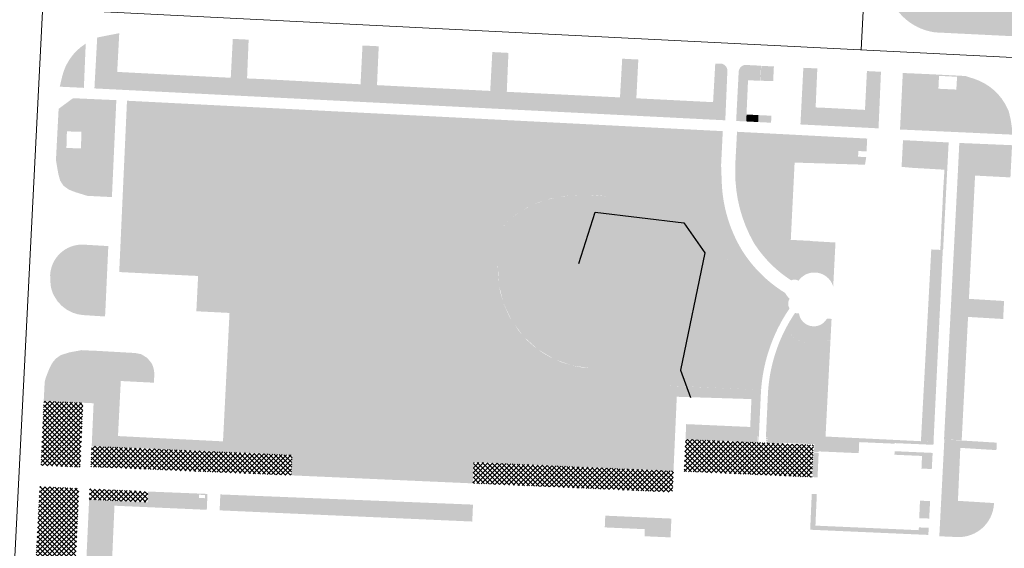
# Model space of a CAD drawing. Header units: millimetres. Extents: x 32690613 to 32694392, y 5343730 to 5344753.
# Tile 165 of 170: x 32692690 to 32692829, y 5344313 to 5344388. Entities that reach past the tile are written whole.
import ezdxf

# ---------------------------------------------------------------- set-up
doc = ezdxf.new("R2010")
doc.units = ezdxf.units.MM
doc.header["$LTSCALE"] = 0.01
doc.layers.get('DEFPOINTS').update_dxf_attribs({"color": 11, "lineweight": 18})
doc.layers.add('Gel-Bewuchs', color=122, linetype='Continuous', lineweight=25)
doc.layers.add('Gel-Rasengitter', color=105, linetype='Continuous', lineweight=5)
for name, color, linetype, lineweight, true_color in [('Veg-Gehoelzfl_H_gr3m', 7, 'Continuous', 5, 0xb5ff6b), ('Veg-Gehoelzfl_H_kl3m', 7, 'Continuous', 5, 0xaae4ad), ('Veg-Hecke', 7, 'Continuous', 5, 0x9dd100), ('Veg-Rasen', 7, 'Continuous', 5, 0xb9f3a0), ('Veg-Stauden_Bodendecker', 7, 'Continuous', 5, 0xa8ffbe), ('Veg-Waldartig', 7, 'Continuous', 5, 0xb0ee53), ('Veg-Wiese', 7, 'Continuous', 5, 0xd4ffa8)]:
    doc.layers.add(name, color=color, linetype=linetype, lineweight=lineweight, true_color=true_color)
pattern_1 = [(45, (32692692.896049, 5344273.378250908), (-0.3367596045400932, 0.3367596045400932), []), (135, (32692692.896049, 5344273.378250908), (-0.3367596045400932, -0.3367596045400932), [])]

# ---------------------------------------------------------------- blocks, each defined once
blk = doc.blocks.new('A$C78070446')
for p, q in [((4469989.146770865, 5343046.050925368), (4469922.856713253, 5342307.181475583)), ((4470104.682707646, 5343035.685245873), (4470092.344699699, 5342898.165722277)), ((4469498.769684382, 5342951.420220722), (4470248.353116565, 5342884.168923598))]:
    blk.add_line(p, q)

msp = doc.modelspace()

# ---------------------------------------------------------------- hatches: boundary and pattern name
at = {"layer": 'Gel-Rasengitter'}
h = msp.add_hatch(dxfattribs=at)
h.set_pattern_fill('ANSI37', color=256, scale=0.15, style=0)
h.set_pattern_definition(pattern_1)
h.paths.add_polyline_path([(32692693.06993915, 5344333.692349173), (32692692.65281139, 5344324.569958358), (32692698.22148452, 5344324.32041612), (32692698.61539852, 5344333.446981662), (32692693.05306854, 5344333.69309564)])
h = msp.add_hatch(dxfattribs=at)
h.set_pattern_fill('ANSI37', color=256, scale=0.15, style=0)
h.set_pattern_definition(pattern_1)
h.paths.add_polyline_path([(32692801.78405382, 5344322.918111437), (32692801.98509318, 5344327.473964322), (32692783.87254196, 5344328.273505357), (32692783.6709647, 5344323.717733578)])
h = msp.add_hatch(dxfattribs=at)
h.set_pattern_fill('ANSI37', color=256, scale=0.15, style=0)
h.set_pattern_definition(pattern_1)
h.paths.add_polyline_path([(32692699.8445267, 5344327.306648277), (32692699.70662487, 5344324.371437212), (32692728.09187149, 5344323.17398245), (32692728.21917704, 5344326.051167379)])
h = msp.add_hatch(dxfattribs=at)
h.set_pattern_fill('ANSI37', color=256, scale=0.15, style=0)
h.set_pattern_definition(pattern_1)
h.paths.add_polyline_path([(32692753.90009254, 5344325.034992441), (32692753.76748259, 5344322.037924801), (32692782.03982091, 5344320.786970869), (32692782.17243084, 5344323.78403855)])
h = msp.add_hatch(dxfattribs=at)
h.set_pattern_fill('ANSI37', color=256, scale=0.15, style=0)
h.set_pattern_definition(pattern_1)
h.paths.add_polyline_path([(32692692.49122119, 5344321.606419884), (32692691.15705401, 5344296.402350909), (32692696.90382927, 5344296.148075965), (32692698.05069581, 5344321.340476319)])
h = msp.add_hatch(dxfattribs=at)
h.set_pattern_fill('ANSI37', color=256, scale=0.15, style=0)
h.set_pattern_definition(pattern_1)
h.paths.add_polyline_path([(32692699.54947543, 5344321.272939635), (32692699.47989319, 5344319.735070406), (32692707.74645201, 5344319.369599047), (32692707.81341476, 5344320.887311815)])
at = {"layer": 'Veg-Gehoelzfl_H_gr3m', "transparency": 33554687}
for points in [[(32692702.85952334, 5344380.587351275), (32692702.82218952, 5344380.465767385), (32692702.7824553, 5344380.351000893), (32692702.74032067, 5344380.243051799), (32692702.69578563, 5344380.141920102), (32692702.64885019, 5344380.047605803), (32692702.59951434, 5344379.960108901), (32692702.54777807, 5344379.879429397), (32692702.49364141, 5344379.805567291), (32692702.43803105, 5344379.739702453), (32692702.38187372, 5344379.683014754), (32692702.32516941, 5344379.635504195), (32692702.26791813, 5344379.597170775), (32692702.21011988, 5344379.568014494), (32692702.15177466, 5344379.548035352), (32692702.09288245, 5344379.537233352), (32692702.03344328, 5344379.535608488), (32692701.97445713, 5344379.543111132), (32692701.916924, 5344379.559691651), (32692701.8608439, 5344379.585350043), (32692701.80621681, 5344379.620086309), (32692701.75304275, 5344379.663900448), (32692701.7013217, 5344379.716792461), (32692701.65105368, 5344379.778762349), (32692701.60223868, 5344379.849810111), (32692701.55568203, 5344379.92866991), (32692701.51218906, 5344380.014075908), (32692701.47175977, 5344380.106028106), (32692701.43439416, 5344380.204526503), (32692701.40009223, 5344380.309571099), (32692701.36885398, 5344380.421161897), (32692701.34067941, 5344380.539298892), (32692701.31556853, 5344380.663982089), (32692701.29391619, 5344380.793068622), (32692701.27611728, 5344380.924415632), (32692701.26217181, 5344381.058023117), (32692701.25207976, 5344381.193891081), (32692701.24584114, 5344381.332019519), (32692701.24345595, 5344381.472408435), (32692701.24492419, 5344381.615057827), (32692701.25024585, 5344381.759967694), (32692701.25929956, 5344381.904692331), (32692701.27196392, 5344382.046786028), (32692701.28823894, 5344382.186248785), (32692701.30812461, 5344382.323080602), (32692701.33162093, 5344382.457281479), (32692701.35872791, 5344382.588851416), (32692701.38944554, 5344382.717790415), (32692701.42377382, 5344382.844098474), (32692701.46110764, 5344382.965682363), (32692701.50084186, 5344383.080448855), (32692701.54297649, 5344383.18839795), (32692701.58751153, 5344383.289529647), (32692701.63444697, 5344383.383843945), (32692701.68378283, 5344383.471340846), (32692701.73551909, 5344383.55202035), (32692701.78965575, 5344383.625882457), (32692701.84526611, 5344383.691747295), (32692701.90142344, 5344383.748434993), (32692701.95812775, 5344383.795945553), (32692702.01537903, 5344383.834278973), (32692702.07317728, 5344383.863435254), (32692702.13152251, 5344383.883414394), (32692702.1904147, 5344383.894216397), (32692702.24985388, 5344383.895841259), (32692702.30884003, 5344383.888338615), (32692702.36637316, 5344383.871758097), (32692702.42245326, 5344383.846099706), (32692702.47708035, 5344383.811363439), (32692702.53025441, 5344383.767549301), (32692702.58197546, 5344383.714657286), (32692702.63224348, 5344383.652687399), (32692702.68105848, 5344383.581639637), (32692702.72761513, 5344383.502779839), (32692702.7711081, 5344383.41737384), (32692702.81153739, 5344383.325421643), (32692702.848903, 5344383.226923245), (32692702.88320493, 5344383.121878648), (32692702.91444318, 5344383.010287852), (32692702.94261775, 5344382.892150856), (32692702.96772864, 5344382.767467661), (32692702.98938097, 5344382.638381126), (32692703.00717987, 5344382.507034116), (32692703.02112535, 5344382.37342663), (32692703.0312174, 5344382.237558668), (32692703.03745602, 5344382.099430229), (32692703.03984121, 5344381.959041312), (32692703.03837297, 5344381.816391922), (32692703.03305131, 5344381.671482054), (32692703.0239976, 5344381.526757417), (32692703.01133324, 5344381.38466372), (32692702.99505822, 5344381.245200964), (32692702.97517255, 5344381.108369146), (32692702.95167623, 5344380.974168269), (32692702.92456925, 5344380.842598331), (32692702.89385162, 5344380.713659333)], [(32692798.89539947, 5344359.005556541), (32692798.77120951, 5344356.503381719), (32692801.55057058, 5344356.365434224), (32692801.66605739, 5344356.13049507), (32692801.72299636, 5344355.909519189), (32692801.72138751, 5344355.702506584), (32692801.66123084, 5344355.509457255), (32692801.54252633, 5344355.330371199), (32692801.365274, 5344355.16524842), (32692801.12947384, 5344355.014088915), (32692800.83512584, 5344354.876892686), (32692800.51382157, 5344354.767075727), (32692800.19715257, 5344354.698054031), (32692799.88511884, 5344354.669827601), (32692799.57772037, 5344354.682396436), (32692799.27495717, 5344354.735760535), (32692798.97682925, 5344354.829919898), (32692798.68333659, 5344354.964874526), (32692798.39447919, 5344355.140624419), (32692798.12726605, 5344355.35153226), (32692797.89870615, 5344355.591960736), (32692797.70879948, 5344355.861909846), (32692797.55754605, 5344356.16137959), (32692797.44494586, 5344356.490369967), (32692797.3709989, 5344356.848880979), (32692797.33570518, 5344357.236912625), (32692797.33906469, 5344357.654464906), (32692797.38323279, 5344358.053849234), (32692797.47036482, 5344358.387377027), (32692797.60046078, 5344358.655048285), (32692797.77352066, 5344358.856863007), (32692797.98954447, 5344358.992821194), (32692798.24853221, 5344359.062922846), (32692798.55048387, 5344359.067167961)]]:
    msp.add_hatch(color=256, dxfattribs=at).paths.add_polyline_path(points)
at = {"layer": 'Veg-Gehoelzfl_H_kl3m', "transparency": 33554687}
for points in [[(32692822.61725537, 5344370.222016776), (32692830.08439152, 5344369.903302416), (32692829.85218703, 5344365.344761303), (32692822.39745359, 5344365.729705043)], [(32692817.18632449, 5344328.01143284), (32692818.9693352, 5344327.93274029), (32692820.28075595, 5344355.068056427), (32692818.65120342, 5344355.147617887)], [(32692828.82581101, 5344345.304410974), (32692823.85565361, 5344345.595590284), (32692823.98080897, 5344348.155428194), (32692828.9524341, 5344347.852297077)]]:
    msp.add_hatch(color=256, dxfattribs=at).paths.add_polyline_path(points)
at = {"layer": 'Veg-Hecke', "transparency": 33554687}
h = msp.add_hatch(color=256, dxfattribs=at)
edge = h.paths.add_edge_path()
edge.add_line((32692791.03997436, 5344373.326557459), (32692791.3924574, 5344380.185548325))
edge.add_arc((32692792.44007384, 5344380.226154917), 1.048403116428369, 83.53911762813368, 182.2197267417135, ccw=False)
edge.add_line((32692792.55804524, 5344381.267899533), (32692792.8146734, 5344381.238838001))
edge.add_line((32692792.8146734, 5344381.238838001), (32692792.46357672, 5344373.262087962))
edge.add_line((32692792.46357672, 5344373.262087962), (32692791.03997436, 5344373.326557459))
for points in [[(32692794.59678621, 5344381.136396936), (32692794.49210725, 5344379.027329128), (32692796.27628006, 5344378.966392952), (32692796.37959167, 5344381.047911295)], [(32692800.54732111, 5344380.854478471), (32692802.52521969, 5344380.767632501), (32692802.28856616, 5344375.247184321), (32692803.78580534, 5344375.185084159), (32692803.6604863, 5344372.663188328), (32692800.13577964, 5344372.838129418)], [(32692811.53318662, 5344380.289872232), (32692809.5460248, 5344380.397453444), (32692809.14766019, 5344372.391410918), (32692811.18702471, 5344372.284335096)], [(32692796.01677502, 5344374.073095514), (32692794.20025328, 5344374.161886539), (32692794.15126694, 5344373.174911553), (32692795.526574, 5344373.106651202), (32692795.98627454, 5344373.082482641)]]:
    msp.add_hatch(color=256, dxfattribs=at).paths.add_polyline_path(points)
at = {"layer": 'Veg-Rasen', "transparency": 33554687}
h = msp.add_hatch(color=256, dxfattribs=at)
edge = h.paths.add_edge_path()
edge.add_line((32692841.29773726, 5344461.192365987), (32692823.66938757, 5344461.577744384))
edge.add_line((32692823.66938757, 5344461.577744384), (32692823.6520201, 5344461.173899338))
edge.add_line((32692823.6520201, 5344461.173899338), (32692823.49808225, 5344457.868228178))
edge.add_line((32692823.49808225, 5344457.868228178), (32692823.41244883, 5344455.603157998))
edge.add_arc((32692822.92001199, 5344447.691799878), 7.926668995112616, 86.43826014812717, 174.921120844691)
edge.add_line((32692815.02446495, 5344448.39352507), (32692814.97835579, 5344447.874722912))
edge.add_line((32692814.97835579, 5344447.874722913), (32692814.6252904, 5344440.931877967))
edge.add_line((32692814.6252904, 5344440.931877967), (32692814.5541813, 5344439.5595632))
edge.add_line((32692814.5541813, 5344439.559563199), (32692831.44972252, 5344438.704118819))
edge.add_line((32692831.44972252, 5344438.70411882), (32692831.34125762, 5344436.578206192))
edge.add_line((32692831.34125762, 5344436.578206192), (32692831.3363339, 5344435.797533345))
edge.add_line((32692831.3363339, 5344435.797533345), (32692831.33068226, 5344435.730549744))
edge.add_line((32692831.33068226, 5344435.730549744), (32692831.32949305, 5344435.707062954))
edge.add_line((32692831.32949305, 5344435.707062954), (32692831.33157181, 5344435.706887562))
edge.add_line((32692831.33157181, 5344435.706887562), (32692831.27391803, 5344434.609454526))
edge.add_line((32692831.27391802, 5344434.609454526), (32692831.19662244, 5344433.08286453))
edge.add_line((32692831.19662244, 5344433.08286453), (32692831.19372612, 5344433.083011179))
edge.add_line((32692831.19372612, 5344433.083011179), (32692829.27904283, 5344396.637242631))
edge.add_line((32692829.27904283, 5344396.637242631), (32692827.86504242, 5344396.712094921))
edge.add_line((32692827.86504242, 5344396.712094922), (32692827.8436254, 5344396.292986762))
edge.add_line((32692827.8436254, 5344396.292986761), (32692816.07164112, 5344396.896316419))
edge.add_line((32692816.07164112, 5344396.89631642), (32692817.01775261, 5344416.153422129))
edge.add_line((32692817.01775261, 5344416.153422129), (32692813.46830812, 5344416.317456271))
edge.add_line((32692813.46830812, 5344416.317456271), (32692812.47166856, 5344391.887435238))
edge.add_line((32692812.47166856, 5344391.887435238), (32692812.63459634, 5344391.30335088))
edge.add_arc((32692820.25476687, 5344393.829442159), 8.027959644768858, 198.3403910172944, 259.4877829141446)
edge.add_line((32692818.79010433, 5344385.936223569), (32692819.13156444, 5344385.872862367))
edge.add_line((32692819.13156444, 5344385.872862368), (32692844.63445662, 5344384.621312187))
edge.add_line((32692844.63445663, 5344384.621312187), (32692844.75784592, 5344387.103461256))
edge.add_line((32692844.75784592, 5344387.103461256), (32692847.84565424, 5344449.219066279))
edge.add_line((32692847.84565424, 5344449.219066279), (32692848.67877061, 5344460.619083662))
edge.add_line((32692848.67877061, 5344460.619083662), (32692848.80732322, 5344460.636011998))
edge.add_line((32692848.80732322, 5344460.636011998), (32692841.29773726, 5344461.192365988))
h = msp.add_hatch(color=256, dxfattribs=at)
edge = h.paths.add_edge_path()
edge.add_line((32692703.74412023, 5344385.756868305), (32692700.62356801, 5344385.146571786))
edge.add_line((32692700.62356801, 5344385.146571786), (32692700.22863603, 5344377.939658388))
edge.add_line((32692700.22863603, 5344377.939658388), (32692789.5048942, 5344373.426701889))
edge.add_line((32692789.5048942, 5344373.426701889), (32692789.79016352, 5344380.213013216))
edge.add_line((32692789.79016352, 5344380.213013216), (32692789.79977823, 5344380.374074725))
edge.add_arc((32692788.76031121, 5344380.436126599), 1.04131748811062, 356.583733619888, 431.3446158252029)
edge.add_line((32692789.09340296, 5344381.422732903), (32692788.08389122, 5344381.467354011))
edge.add_line((32692788.08389122, 5344381.467354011), (32692787.77537803, 5344375.993135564))
edge.add_line((32692787.77537803, 5344375.993135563), (32692776.91764599, 5344376.542651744))
edge.add_line((32692776.91764599, 5344376.542651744), (32692774.60101323, 5344376.667301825))
edge.add_line((32692774.60101323, 5344376.667301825), (32692758.58283183, 5344377.460531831))
edge.add_line((32692758.58283183, 5344377.460531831), (32692756.23914157, 5344377.586126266))
edge.add_line((32692756.23914158, 5344377.586126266), (32692740.21794663, 5344378.405258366))
edge.add_line((32692740.21794663, 5344378.405258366), (32692737.88755879, 5344378.52336644))
edge.add_line((32692737.88755878, 5344378.52336644), (32692724.63321677, 5344379.230280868))
edge.add_line((32692724.63321678, 5344379.230280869), (32692724.52535634, 5344377.057112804))
edge.add_line((32692724.52535634, 5344377.057112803), (32692718.00538211, 5344377.380717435))
edge.add_line((32692718.00538211, 5344377.380717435), (32692718.10356306, 5344379.515624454))
edge.add_line((32692718.10356305, 5344379.515624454), (32692703.45386659, 5344380.276357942))
edge.add_line((32692703.4538666, 5344380.276357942), (32692703.74412023, 5344385.756868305))
h = msp.add_hatch(color=256, dxfattribs=at)
edge = h.paths.add_edge_path()
edge.add_arc((32692703.01778222, 5344377.875730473), 7.559747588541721, 122.1032401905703, 166.8024526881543)
edge.add_line((32692695.65769756, 5344379.601690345), (32692695.32534211, 5344378.184412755))
edge.add_line((32692695.32534211, 5344378.184412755), (32692698.737382, 5344378.019498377))
edge.add_line((32692698.73738201, 5344378.019498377), (32692699.00018093, 5344384.279531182))
for points in [[(32692737.88755879, 5344378.523366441), (32692738.16535306, 5344384.015399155), (32692740.45945602, 5344383.903879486), (32692740.21794663, 5344378.405258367)], [(32692756.23914158, 5344377.586126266), (32692756.53457076, 5344383.087854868), (32692758.81599596, 5344382.967833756), (32692758.58283183, 5344377.460531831)], [(32692774.60101323, 5344376.667301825), (32692774.91632588, 5344382.146789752), (32692777.19563548, 5344382.029688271), (32692776.91764599, 5344376.542651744)], [(32692792.8146734, 5344381.238838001), (32692792.70793444, 5344379.088265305), (32692794.45997195, 5344379.02842667), (32692794.56018145, 5344381.150957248)], [(32692789.14753345, 5344371.892030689), (32692704.84017352, 5344376.197371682), (32692704.22738501, 5344362.717531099), (32692703.73854605, 5344351.949389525), (32692714.90479323, 5344351.393214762), (32692714.6527642, 5344346.399570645), (32692719.34678965, 5344346.162663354), (32692718.42434762, 5344327.986014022), (32692718.36309899, 5344326.487265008), (32692728.21917704, 5344326.051167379), (32692728.09187149, 5344323.17398245), (32692753.76748259, 5344322.037924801), (32692753.90009254, 5344325.034992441), (32692782.17243084, 5344323.78403855), (32692782.63765902, 5344334.29848524), (32692793.20370568, 5344333.969891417), (32692793.02910256, 5344330.023752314), (32692783.96775321, 5344330.42533944), (32692783.87254196, 5344328.273505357), (32692794.18772463, 5344327.818173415), (32692794.19689867, 5344328.007953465), (32692793.97234154, 5344328.017865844), (32692793.97586945, 5344328.097788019), (32692794.20076143, 5344328.087860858), (32692794.20993547, 5344328.277640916), (32692793.98424826, 5344328.28760318), (32692793.98777618, 5344328.367525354), (32692794.21379425, 5344328.357548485), (32692794.22217305, 5344328.547363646), (32692793.99615498, 5344328.557340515), (32692793.9996829, 5344328.637262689), (32692794.25282553, 5344328.62608849), (32692794.52792488, 5344334.556604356, -0.007682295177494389), (32692794.56909857, 5344335.274977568), (32692782.703964, 5344335.797019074), (32692781.21556797, 5344335.872483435), (32692780.74020198, 5344325.348877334), (32692719.93681371, 5344327.924204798), (32692720.93360797, 5344347.584135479), (32692716.22646614, 5344347.822055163), (32692716.47842664, 5344352.814341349), (32692706.31339716, 5344353.336612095), (32692707.19742858, 5344373.065115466), (32692786.50952237, 5344369.165923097), (32692786.40632717, 5344367.0812872), (32692786.50585344, 5344364.497822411, 0.1237208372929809), (32692789.58610824, 5344353.972271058, 0.108934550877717), (32692795.90651273, 5344347.349277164, 0.2085674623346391), (32692797.23669258, 5344344.547626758, -0.02793121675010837), (32692798.58855017, 5344346.785218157, -0.2722787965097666), (32692798.60135964, 5344348.183596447, -0.09467424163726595), (32692797.97333146, 5344348.99169335), (32692797.96361533, 5344348.997665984, -0.1137859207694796), (32692791.89929378, 5344354.970111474), (32692791.74200323, 5344355.23801857, -0.1237208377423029), (32692789.00400046, 5344364.594059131), (32692788.90870979, 5344367.067577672)], [(32692809.27246172, 5344374.899581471), (32692809.14766019, 5344372.391410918), (32692803.6604863, 5344372.663188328), (32692803.78580534, 5344375.185084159)], [(32692794.15143585, 5344373.178314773), (32692794.20025328, 5344374.16188654), (32692792.51233121, 5344374.244391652), (32692792.46357672, 5344373.262087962)], [(32692798.39447919, 5344355.140624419), (32692798.12726605, 5344355.35153226), (32692797.89870615, 5344355.591960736), (32692797.70879948, 5344355.861909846), (32692797.55754605, 5344356.16137959), (32692797.44494586, 5344356.490369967), (32692797.3709989, 5344356.848880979), (32692797.33570518, 5344357.236912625), (32692797.33906469, 5344357.654464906), (32692797.38323279, 5344358.053849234), (32692797.47036482, 5344358.387377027), (32692797.60046078, 5344358.655048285), (32692797.77352066, 5344358.856863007), (32692797.98954447, 5344358.992821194), (32692798.24853221, 5344359.062922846), (32692798.55048387, 5344359.067167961), (32692798.89539947, 5344359.005556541), (32692799.31418914, 5344367.443315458), (32692809.27681263, 5344367.141185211), (32692809.44487359, 5344368.214157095), (32692808.29300016, 5344368.275729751), (32692808.33596957, 5344369.079582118), (32692809.487843, 5344369.018009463), (32692809.58508729, 5344370.842693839), (32692791.16258183, 5344371.802182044), (32692790.91936253, 5344367.218191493), (32692790.91136613, 5344366.154692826), (32692790.94470138, 5344364.840327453), (32692791.0643235, 5344363.53099246), (32692791.26971552, 5344362.232346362), (32692791.55998982, 5344360.950001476), (32692791.93389191, 5344359.689499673), (32692792.38980592, 5344358.456288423), (32692792.92576154, 5344357.255697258), (32692793.53944254, 5344356.092914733), (32692793.59022161, 5344356.003916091), (32692794.11405783, 5344355.234273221), (32692794.67858405, 5344354.493959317), (32692795.28216166, 5344353.785123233), (32692795.92303871, 5344353.109822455), (32692796.59935497, 5344352.47001713), (32692797.30914734, 5344351.867564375), (32692798.05035556, 5344351.304212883), (32692798.82082818, 5344350.781597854), (32692798.83034177, 5344350.77551235), (32692798.94010733, 5344350.819290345), (32692799.05395466, 5344350.850972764), (32692799.17055523, 5344350.870189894), (32692799.28854837, 5344350.876717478), (32692799.40655717, 5344350.870479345), (32692799.52320452, 5344350.85154829), (32692799.63712923, 5344350.820145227), (32692799.74700184, 5344350.776636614), (32692799.85196149, 5344350.728362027), (32692800.06953099, 5344350.974988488), (32692800.27414503, 5344351.182957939), (32692800.50012512, 5344351.367487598), (32692800.74480062, 5344351.526396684), (32692801.00527993, 5344351.657807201), (32692801.2784847, 5344351.760166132), (32692801.56118618, 5344351.83226379), (32692801.85004338, 5344351.873248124), (32692802.14164257, 5344351.882634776), (32692802.56685949, 5344351.847016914), (32692802.98151314, 5344351.746317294), (32692803.37570342, 5344351.58294018), (32692803.74001883, 5344351.360786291), (32692804.06576111, 5344351.08515968), (32692804.34515299, 5344350.762641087), (32692804.57152382, 5344350.400930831), (32692804.73946887, 5344350.008664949), (32692804.77601817, 5344349.900974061), (32692805.09465967, 5344356.130143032), (32692801.56643486, 5344356.33839485), (32692801.67423442, 5344356.108196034), (32692801.72511593, 5344355.891571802), (32692801.71907938, 5344355.688522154), (32692801.65612478, 5344355.499047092), (32692801.53625213, 5344355.323146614), (32692801.35946142, 5344355.16082072), (32692801.12575266, 5344355.01206941), (32692800.83512584, 5344354.876892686), (32692800.51382157, 5344354.767075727), (32692800.19715257, 5344354.698054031), (32692799.88511884, 5344354.669827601), (32692799.57772037, 5344354.682396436), (32692799.27495717, 5344354.735760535), (32692798.97682925, 5344354.829919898), (32692798.68333659, 5344354.964874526)], [(32692820.02566082, 5344357.046791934), (32692820.07427661, 5344358.312655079), (32692820.27009437, 5344362.035138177), (32692820.32043535, 5344363.308074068), (32692820.5171457, 5344366.433561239), (32692817.35783736, 5344366.620935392), (32692816.14042931, 5344366.684454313), (32692814.45123967, 5344366.835620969), (32692814.65378615, 5344370.616411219), (32692821.11032588, 5344370.293238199), (32692820.91378124, 5344366.516263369), (32692820.3254569, 5344355.065873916), (32692819.92988721, 5344355.085187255)], [(32692799.92603974, 5344346.091719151), (32692799.76047446, 5344346.09451071, -0.07189013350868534), (32692799.37097374, 5344346.157525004, 0.02814346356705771), (32692798.07536035, 5344343.994222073, 0.4114239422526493), (32692804.39309584, 5344342.415166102), (32692804.54175785, 5344345.321381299), (32692803.88782949, 5344345.354831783), (32692803.8615458, 5344345.310429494, -0.3182052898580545), (32692801.61717346, 5344344.307688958, -0.3182053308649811)], [(32692693.05306854, 5344333.69309564), (32692698.61539852, 5344333.446981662), (32692700.11457012, 5344333.380915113), (32692700.44178883, 5344340.806107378), (32692698.90953522, 5344340.866848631), (32692698.41746978, 5344340.896705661), (32692696.65807971, 5344340.57068726), (32692695.46037494, 5344340.189759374), (32692694.75382055, 5344339.688914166), (32692694.2758856, 5344339.103568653), (32692693.82446386, 5344338.219842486), (32692693.34124945, 5344336.981104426), (32692693.19482043, 5344336.431400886)], [(32692700.44178882, 5344340.806107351), (32692699.84452669, 5344327.306648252), (32692718.36309898, 5344326.487264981), (32692718.42940396, 5344327.985798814), (32692703.56577706, 5344328.735965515), (32692703.95894235, 5344336.526050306), (32692708.6529678, 5344336.289143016), (32692708.7096029, 5344337.574297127), (32692708.66015227, 5344338.050485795), (32692708.54869096, 5344338.47526784), (32692708.39424384, 5344338.92636585), (32692708.11561731, 5344339.29657957), (32692707.94205221, 5344339.508474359), (32692707.65389397, 5344339.827413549), (32692707.23025949, 5344340.090036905), (32692706.82352233, 5344340.329031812), (32692705.99177878, 5344340.490284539), (32692704.73474637, 5344340.561338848)], [(32692718.04772901, 5344320.474755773), (32692717.94796023, 5344318.219919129), (32692753.69574233, 5344316.638202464), (32692753.80172488, 5344319.033474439)], [(32692772.52199835, 5344317.471949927), (32692772.44839472, 5344315.808461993), (32692778.11483516, 5344315.557741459), (32692778.07054411, 5344314.556736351), (32692781.75693734, 5344314.393626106), (32692781.87483319, 5344317.058119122)]]:
    msp.add_hatch(color=256, dxfattribs=at).paths.add_polyline_path(points)
h = msp.add_hatch(color=256, dxfattribs=at)
h.paths.add_polyline_path([(32692814.62063365, 5344380.122364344), (32692814.23056433, 5344372.12503817), (32692830.15216257, 5344371.396086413), (32692830.04898195, 5344372.44886073), (32692829.88612772, 5344373.543337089), (32692829.62413977, 5344374.667502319), (32692829.47412622, 5344375.026062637), (32692829.0938308, 5344375.767842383), (32692828.63739331, 5344376.465356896), (32692828.10990792, 5344377.110818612), (32692827.51726337, 5344377.697021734), (32692826.86607583, 5344378.217422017), (32692826.16361501, 5344378.666209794), (32692825.41772306, 5344379.038374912), (32692824.63672697, 5344379.329762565), (32692823.46596966, 5344379.69737603), (32692818.43952567, 5344379.953051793)])
h.paths.add_polyline_path([(32692819.750475, 5344379.714330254), (32692822.30135881, 5344379.587824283), (32692822.19803957, 5344377.775408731), (32692819.66049721, 5344377.893429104)])
h = msp.add_hatch(color=256, dxfattribs=at)
h.paths.add_polyline_path([(32692697.20170463, 5344376.553885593), (32692695.16452369, 5344375.051745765), (32692694.78522079, 5344367.803410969), (32692695.11433664, 5344365.859298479), (32692695.38342766, 5344364.885369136), (32692695.85132594, 5344364.165653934), (32692696.63855956, 5344363.600006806), (32692697.5561521, 5344363.250180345), (32692699.2194151, 5344362.736665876), (32692702.56062625, 5344362.565981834), (32692702.70541913, 5344362.564718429), (32692703.32985588, 5344376.278468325)])
h.paths.add_polyline_path([(32692696.33610373, 5344371.858051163), (32692698.39186472, 5344371.800945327), (32692698.32657592, 5344369.450604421), (32692696.27081493, 5344369.507710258)])
h = msp.add_hatch(color=256, dxfattribs=at)
edge = h.paths.add_edge_path()
edge.add_line((32692694.46112063, 5344348.687058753), (32692694.96849757, 5344347.868016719))
edge.add_line((32692694.96849757, 5344347.868016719), (32692695.5829652, 5344347.184812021))
edge.add_line((32692695.5829652, 5344347.184812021), (32692696.34989247, 5344346.600825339))
edge.add_line((32692696.34989247, 5344346.600825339), (32692697.14629658, 5344346.200265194))
edge.add_line((32692697.14629658, 5344346.200265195), (32692697.84092699, 5344345.981761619))
edge.add_line((32692697.84092699, 5344345.981761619), (32692698.54066175, 5344345.863931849))
edge.add_line((32692698.54066175, 5344345.863931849), (32692701.73348277, 5344345.659652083))
edge.add_line((32692701.73348277, 5344345.659652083), (32692701.8056429, 5344347.047964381))
edge.add_line((32692701.8056429, 5344347.047964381), (32692702.07812266, 5344353.041849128))
edge.add_line((32692702.07812266, 5344353.041849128), (32692702.19543492, 5344355.622430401))
edge.add_line((32692702.19543492, 5344355.622430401), (32692698.61841104, 5344355.834939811))
edge.add_arc((32692698.49752833, 5344351.296259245), 4.540290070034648, 88.47435121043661, 175.6914734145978)
edge.add_line((32692693.97006927, 5344351.63735818), (32692693.96128999, 5344351.520829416))
edge.add_line((32692693.96128999, 5344351.520829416), (32692694.02551109, 5344350.133278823))
edge.add_arc((32692698.94533337, 5344350.826442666), 4.968412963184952, 188.0197323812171, 205.505455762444)
h = msp.add_hatch(color=256, dxfattribs=at)
h.paths.add_polyline_path([(32692715.89122133, 5344320.392007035), (32692715.87132983, 5344319.942446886), (32692715.02216065, 5344319.980019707), (32692715.04205215, 5344320.429579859)])
h.paths.add_polyline_path([(32692699.47989298, 5344319.735070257), (32692707.74645181, 5344319.369598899), (32692707.81341475, 5344320.887311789), (32692716.22919191, 5344320.548062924), (32692716.12973918, 5344318.30036917), (32692703.06826078, 5344318.878294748), (32692702.19197047, 5344299.077673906), (32692698.53716543, 5344299.239386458)])
at = {"layer": 'Veg-Stauden_Bodendecker', "transparency": 33554687}
for points in [[(32692722.05209179, 5344384.839284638), (32692721.82996183, 5344379.352084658), (32692724.63321678, 5344379.230280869), (32692724.52535634, 5344377.057112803), (32692718.00538211, 5344377.380717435), (32692718.10356305, 5344379.515624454), (32692719.52245517, 5344379.448069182), (32692719.81085065, 5344384.95052373)], [(32692822.95514305, 5344328.148130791), (32692820.45883273, 5344328.263166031), (32692822.39745359, 5344365.729705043), (32692824.84948424, 5344365.623660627), (32692823.98080897, 5344348.155428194), (32692823.85565361, 5344345.595590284)], [(32692801.99722739, 5344326.388100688), (32692801.84421075, 5344322.926636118), (32692802.56083272, 5344322.896779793), (32692802.71352264, 5344326.356295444), (32692801.99722768, 5344326.388107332)], [(32692802.45689371, 5344320.518933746), (32692801.73954266, 5344320.550592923), (32692801.51580369, 5344315.481129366), (32692816.84346994, 5344314.80464818), (32692818.23605343, 5344314.743720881), (32692818.29049942, 5344315.749887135), (32692816.89709263, 5344315.807777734), (32692816.87975671, 5344315.414981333), (32692816.69513839, 5344315.425191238), (32692802.25911331, 5344316.060318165)], [(32692818.48565269, 5344319.529204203), (32692817.05511967, 5344319.594787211), (32692816.94587972, 5344317.117312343), (32692818.35616433, 5344317.058923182)]]:
    msp.add_hatch(color=256, dxfattribs=at).paths.add_polyline_path(points)
h = msp.add_hatch(color=256, dxfattribs=at)
h.dxf.hatch_style = 1
h.paths.add_polyline_path([(32692818.84596223, 5344326.354959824), (32692813.46308919, 5344326.592530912), (32692813.44104455, 5344326.093044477), (32692817.34342791, 5344325.920814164), (32692817.26459191, 5344324.134553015), (32692818.72396106, 5344324.070144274)])
at = {"layer": 'Veg-Waldartig', "transparency": 33554687}
msp.add_hatch(color=256, dxfattribs=at).paths.add_polyline_path([(32692770.60104986, 5344338.314546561), (32692771.41597177, 5344338.278369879), (32692784.60326829, 5344337.692948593), (32692784.42015006, 5344339.1412858), (32692784.35840192, 5344340.782467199), (32692784.41802389, 5344342.616492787), (32692784.59901596, 5344344.643362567), (32692784.90137812, 5344346.863076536), (32692785.32511039, 5344349.275634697), (32692785.87021275, 5344351.881037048), (32692786.53668521, 5344354.67928359), (32692786.65941301, 5344356.149758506), (32692786.25489622, 5344357.485218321), (32692785.32313484, 5344358.685663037), (32692783.86412886, 5344359.751092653), (32692781.87787829, 5344360.681507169), (32692779.36438314, 5344361.476906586), (32692776.32364339, 5344362.137290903), (32692772.75565905, 5344362.66266012), (32692770.26456881, 5344362.856773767), (32692767.94298429, 5344362.823508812), (32692765.79090548, 5344362.562865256), (32692763.80833238, 5344362.074843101), (32692761.99526498, 5344361.359442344), (32692760.3517033, 5344360.416662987), (32692758.87764734, 5344359.246505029), (32692757.57309708, 5344357.84896847), (32692757.31988895, 5344352.933593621), (32692757.44905621, 5344350.196173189), (32692758.11214739, 5344347.537138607), (32692759.28344998, 5344345.059598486), (32692760.91754473, 5344342.859623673), (32692762.95106681, 5344341.022521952), (32692765.30516294, 5344339.619530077), (32692767.88854903, 5344338.705051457)])
at = {"layer": 'Veg-Wiese', "transparency": 33554687}
h = msp.add_hatch(color=256, dxfattribs=at)
edge = h.paths.add_edge_path()
edge.add_arc((32692817.92469021, 5344333.575981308), 22.41730662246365, 167.9553916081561, 175.7652753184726)
edge.add_line((32692795.56858492, 5344335.231333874), (32692804.00633996, 5344334.854419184))
edge.add_line((32692804.00633996, 5344334.854419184), (32692804.39309584, 5344342.415166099))
edge.add_arc((32692802.03131958, 5344346.393821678), 4.626844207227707, 292.05537835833, 300.6938609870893, ccw=False)
edge.add_line((32692803.76871149, 5344342.105563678), (32692796.00089091, 5344338.253871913))
edge = h.paths.add_edge_path()
edge.add_arc((32692817.92469026, 5344333.575981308), 23.41730667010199, 169.8709437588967, 175.8369091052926)
edge.add_line((32692794.56917134, 5344335.275977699), (32692781.21556797, 5344335.872483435))
edge.add_line((32692781.21556797, 5344335.872483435), (32692780.74020198, 5344325.348877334))
edge.add_line((32692780.74020198, 5344325.348877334), (32692719.93681371, 5344327.924204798))
edge.add_line((32692719.93681371, 5344327.924204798), (32692720.93360797, 5344347.584135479))
edge.add_line((32692720.93360797, 5344347.584135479), (32692716.22646614, 5344347.822055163))
edge.add_line((32692716.22646614, 5344347.822055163), (32692716.47842664, 5344352.814341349))
edge.add_line((32692716.47842664, 5344352.814341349), (32692706.31339716, 5344353.336612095))
edge.add_line((32692706.31339716, 5344353.336612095), (32692707.19742858, 5344373.065115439))
edge.add_line((32692707.19742858, 5344373.065115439), (32692758.22769782, 5344370.556332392))
edge.add_line((32692758.22769782, 5344370.556332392), (32692757.31052988, 5344352.719984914))
edge.add_line((32692757.31052988, 5344352.719984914), (32692757.38094192, 5344350.917844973))
edge.add_line((32692757.38094192, 5344350.917844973), (32692757.63668437, 5344349.181507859))
edge.add_line((32692757.63668437, 5344349.181507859), (32692758.17556922, 5344347.3632094))
edge.add_line((32692758.17556922, 5344347.3632094), (32692758.97417583, 5344345.60253154))
edge.add_line((32692758.97417583, 5344345.60253154), (32692760.31842505, 5344343.564847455))
edge.add_line((32692760.31842505, 5344343.564847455), (32692761.44614413, 5344342.308909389))
edge.add_line((32692761.44614413, 5344342.308909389), (32692762.45788927, 5344341.404080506))
edge.add_line((32692762.45788927, 5344341.404080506), (32692763.58437264, 5344340.581450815))
edge.add_line((32692763.58437264, 5344340.581450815), (32692764.66999818, 5344339.937681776))
edge.add_line((32692764.66999818, 5344339.937681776), (32692766.29475485, 5344339.200875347))
edge.add_line((32692766.29475485, 5344339.200875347), (32692768.04491651, 5344338.667477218))
edge.add_line((32692768.04491651, 5344338.667477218), (32692769.44418984, 5344338.414391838))
edge.add_line((32692769.44418984, 5344338.414391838), (32692784.60326829, 5344337.692948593))
edge.add_line((32692784.60326829, 5344337.692948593), (32692794.02605416, 5344337.274644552))
edge.add_line((32692794.02605416, 5344337.274644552), (32692794.87236292, 5344337.694288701))
h = msp.add_hatch(color=256, dxfattribs=at)
edge = h.paths.add_edge_path()
edge.add_arc((32692817.92469033, 5344333.575981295), 23.41730674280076, 152.0553456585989, 169.8724559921)
edge.add_line((32692794.87225423, 5344337.693680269), (32692794.02605416, 5344337.274644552))
edge.add_line((32692794.02605416, 5344337.274644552), (32692784.60326829, 5344337.692948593))
edge.add_line((32692784.60326829, 5344337.692948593), (32692784.46171036, 5344338.692456))
edge.add_line((32692784.46171036, 5344338.692456), (32692784.38030206, 5344339.78753475))
edge.add_line((32692784.38030206, 5344339.78753475), (32692784.35904336, 5344340.978184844))
edge.add_line((32692784.35904336, 5344340.978184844), (32692784.39793427, 5344342.264406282))
edge.add_line((32692784.39793427, 5344342.264406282), (32692784.4969748, 5344343.646199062))
edge.add_line((32692784.4969748, 5344343.646199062), (32692784.65616494, 5344345.123563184))
edge.add_line((32692784.65616494, 5344345.123563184), (32692784.87550469, 5344346.696498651))
edge.add_line((32692784.87550469, 5344346.696498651), (32692785.15499406, 5344348.365005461))
edge.add_line((32692785.15499406, 5344348.365005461), (32692785.29048165, 5344349.095145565))
edge.add_line((32692785.29048165, 5344349.095145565), (32692785.43660462, 5344349.842184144))
edge.add_line((32692785.43660462, 5344349.842184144), (32692785.59336296, 5344350.606121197))
edge.add_line((32692785.59336296, 5344350.606121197), (32692785.76075666, 5344351.386956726))
edge.add_line((32692785.76075666, 5344351.386956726), (32692785.93878574, 5344352.18469073))
edge.add_line((32692785.93878574, 5344352.18469073), (32692786.12745019, 5344352.999323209))
edge.add_line((32692786.12745019, 5344352.999323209), (32692786.32675002, 5344353.830854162))
edge.add_line((32692786.32675002, 5344353.830854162), (32692786.53668521, 5344354.67928359))
edge.add_line((32692786.53668521, 5344354.67928359), (32692786.65941301, 5344356.149758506))
edge.add_line((32692786.65941301, 5344356.149758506), (32692786.25489622, 5344357.485218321))
edge.add_line((32692786.25489622, 5344357.485218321), (32692785.32313484, 5344358.685663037))
edge.add_line((32692785.32313484, 5344358.685663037), (32692783.86412886, 5344359.751092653))
edge.add_line((32692783.86412886, 5344359.751092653), (32692781.87787829, 5344360.681507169))
edge.add_line((32692781.87787829, 5344360.681507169), (32692779.36438314, 5344361.476906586))
edge.add_line((32692779.36438314, 5344361.476906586), (32692776.32364339, 5344362.137290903))
edge.add_line((32692776.32364339, 5344362.137290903), (32692772.75565905, 5344362.66266012))
edge.add_line((32692772.75565905, 5344362.66266012), (32692772.49793875, 5344362.692426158))
edge.add_line((32692772.49793875, 5344362.692426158), (32692772.24236675, 5344362.71987447))
edge.add_line((32692772.24236675, 5344362.71987447), (32692771.98894305, 5344362.745005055))
edge.add_line((32692771.98894305, 5344362.745005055), (32692771.73766765, 5344362.767817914))
edge.add_line((32692771.73766765, 5344362.767817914), (32692771.48854056, 5344362.788313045))
edge.add_line((32692771.48854056, 5344362.788313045), (32692771.24156177, 5344362.80649045))
edge.add_line((32692771.24156177, 5344362.80649045), (32692770.99673128, 5344362.822350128))
edge.add_line((32692770.99673128, 5344362.822350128), (32692770.7540491, 5344362.835892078))
edge.add_line((32692770.7540491, 5344362.835892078), (32692768.62561757, 5344362.857498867))
edge.add_line((32692768.62561757, 5344362.857498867), (32692766.63456106, 5344362.694827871))
edge.add_line((32692766.63456106, 5344362.694827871), (32692764.78087955, 5344362.347879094))
edge.add_line((32692764.78087955, 5344362.347879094), (32692763.06457304, 5344361.816652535))
edge.add_line((32692763.06457304, 5344361.816652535), (32692761.48564155, 5344361.101148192))
edge.add_line((32692761.48564155, 5344361.101148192), (32692760.04408505, 5344360.201366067))
edge.add_line((32692760.04408505, 5344360.201366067), (32692758.73990356, 5344359.11730616))
edge.add_line((32692758.73990356, 5344359.11730616), (32692757.57309708, 5344357.84896847))
edge.add_line((32692757.57309708, 5344357.84896847), (32692758.22862015, 5344370.574237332))
edge.add_line((32692758.22862015, 5344370.574237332), (32692786.50952236, 5344369.165923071))
edge.add_line((32692786.50952236, 5344369.165923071), (32692786.40632717, 5344367.081287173))
edge.add_line((32692786.40632717, 5344367.081287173), (32692786.50585344, 5344364.497822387))
edge.add_line((32692786.50585344, 5344364.497822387), (32692786.60170086, 5344363.116540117))
edge.add_line((32692786.60170086, 5344363.116540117), (32692786.78232782, 5344361.74376871))
edge.add_line((32692786.78232782, 5344361.74376871), (32692787.0470503, 5344360.384706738))
edge.add_line((32692787.0470503, 5344360.384706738), (32692787.39486582, 5344359.044500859))
edge.add_line((32692787.39486582, 5344359.044500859), (32692787.82445723, 5344357.728226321))
edge.add_line((32692787.82445723, 5344357.728226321), (32692788.3341977, 5344356.440867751))
edge.add_line((32692788.3341977, 5344356.440867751), (32692788.92215689, 5344355.187300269))
edge.add_line((32692788.92215689, 5344355.187300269), (32692789.58610823, 5344353.972271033))
edge.add_line((32692789.58610823, 5344353.972271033), (32692789.64326491, 5344353.878540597))
edge.add_line((32692789.64326491, 5344353.878540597), (32692789.70090485, 5344353.785106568))
edge.add_line((32692789.70090485, 5344353.785106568), (32692789.75902651, 5344353.691971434))
edge.add_line((32692789.75902651, 5344353.691971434), (32692789.81762833, 5344353.599137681))
edge.add_line((32692789.81762833, 5344353.599137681), (32692789.87670877, 5344353.506607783))
edge.add_line((32692789.87670877, 5344353.506607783), (32692789.93626624, 5344353.414384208))
edge.add_line((32692789.93626624, 5344353.414384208), (32692789.99629916, 5344353.322469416))
edge.add_line((32692789.99629916, 5344353.322469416), (32692790.05680592, 5344353.230865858))
edge.add_line((32692790.05680592, 5344353.230865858), (32692790.65533635, 5344352.376080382))
edge.add_line((32692790.65533635, 5344352.376080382), (32692791.29508977, 5344351.551694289))
edge.add_line((32692791.29508977, 5344351.551694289), (32692791.97452486, 5344350.759693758))
edge.add_line((32692791.97452486, 5344350.759693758), (32692792.69200465, 5344350.001986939))
edge.add_line((32692792.69200465, 5344350.001986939), (32692793.44580055, 5344349.280399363))
edge.add_line((32692793.44580055, 5344349.280399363), (32692794.23409643, 5344348.596669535))
edge.add_line((32692794.23409643, 5344348.596669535), (32692795.05499308, 5344347.952444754))
edge.add_line((32692795.05499308, 5344347.952444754), (32692795.90651272, 5344347.349277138))
edge.add_line((32692795.90651272, 5344347.349277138), (32692795.95880182, 5344346.826854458))
edge.add_line((32692795.95880182, 5344346.826854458), (32692796.08115749, 5344346.316277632))
edge.add_line((32692796.08115749, 5344346.316277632), (32692796.27133838, 5344345.826899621))
edge.add_line((32692796.27133838, 5344345.826899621), (32692796.52586066, 5344345.367685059))
edge.add_line((32692796.52586066, 5344345.367685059), (32692796.84006189, 5344344.947046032))
edge.add_line((32692796.84006189, 5344344.947046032), (32692797.20818641, 5344344.572687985))
edge.add_line((32692797.20818641, 5344344.572687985), (32692797.23782578, 5344344.549763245))
edge = h.paths.add_edge_path()
edge.add_arc((32692817.92675629, 5344333.585677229), 22.41730678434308, 152.3390993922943, 167.9845111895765)
edge.add_line((32692796.00058221, 5344338.252424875), (32692803.84954117, 5344342.139205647))
edge.add_arc((32692802.03131936, 5344346.39382215), 4.626844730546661, 211.311826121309, 293.1395714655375, ccw=False)
edge.add_arc((32692799.78372781, 5344347.473520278), 3.879206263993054, 243.8077981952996, 243.9206264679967, ccw=False)
for points in [[(32692804.00633996, 5344334.854419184), (32692795.56858492, 5344335.231333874), (32692795.54506113, 5344334.875149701), (32692795.44216365, 5344332.684606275), (32692795.25185521, 5344328.581989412), (32692795.49822365, 5344328.571114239), (32692795.49469573, 5344328.491192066), (32692795.27238763, 5344328.50100517), (32692795.26321359, 5344328.311225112), (32692795.48631693, 5344328.301376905), (32692795.48278901, 5344328.221454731), (32692795.25935084, 5344328.231317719), (32692795.2501768, 5344328.04153766), (32692795.47441021, 5344328.031639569), (32692795.47088229, 5344327.951717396), (32692795.24631404, 5344327.961630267), (32692795.23714, 5344327.771850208), (32692797.60936397, 5344327.667135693), (32692797.61465506, 5344327.78700106), (32692802.11026745, 5344327.588555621), (32692802.0624516, 5344326.505147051), (32692802.71881359, 5344326.476178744), (32692802.72278185, 5344326.56609122), (32692808.38607346, 5344326.316143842), (32692808.45507753, 5344327.879633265), (32692813.46244675, 5344327.658634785), (32692813.46597369, 5344327.738557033), (32692818.96062487, 5344327.496052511), (32692818.98183745, 5344327.923487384), (32692803.68991335, 5344328.668549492)], [(32692822.76033545, 5344327.06336683), (32692827.87407735, 5344326.747143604), (32692827.92237366, 5344327.803796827), (32692822.99091314, 5344328.103493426), (32692820.50318529, 5344328.26066367), (32692819.78830785, 5344314.554562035), (32692822.31487692, 5344314.443052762, 0.4093231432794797), (32692827.52608715, 5344319.134218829), (32692827.53156188, 5344319.253997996), (32692822.42326145, 5344319.569884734)]]:
    msp.add_hatch(color=256, dxfattribs=at).paths.add_polyline_path(points)

# ---------------------------------------------------------------- linework, layer by layer
at = {"layer": 'Gel-Bewuchs', "transparency": 33554687}
for p, q in [((32692768.79998146, 5344353.143886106), (32692771.10335595, 5344360.402347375)), ((32692771.10335595, 5344360.402347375), (32692783.63905855, 5344358.938644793)), ((32692783.63905855, 5344358.938644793), (32692786.62146249, 5344354.657818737)), ((32692786.62146249, 5344354.657818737), (32692783.18016348, 5344338.051804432)), ((32692786.62146249, 5344354.657818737), (32692783.18016348, 5344338.051804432)), ((32692783.18016348, 5344338.051804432), (32692784.56069131, 5344334.21339782))]:
    msp.add_line(p, q, dxfattribs=at)

# ---------------------------------------------------------------- block references
at = {"layer": 'DEFPOINTS', "transparency": 33554687, "rotation": 2.237485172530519}
msp.add_blockref('A$C78070446', (28434719.52429469, -168960.6641682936), dxfattribs=at)

doc.saveas('drawing.dxf')
